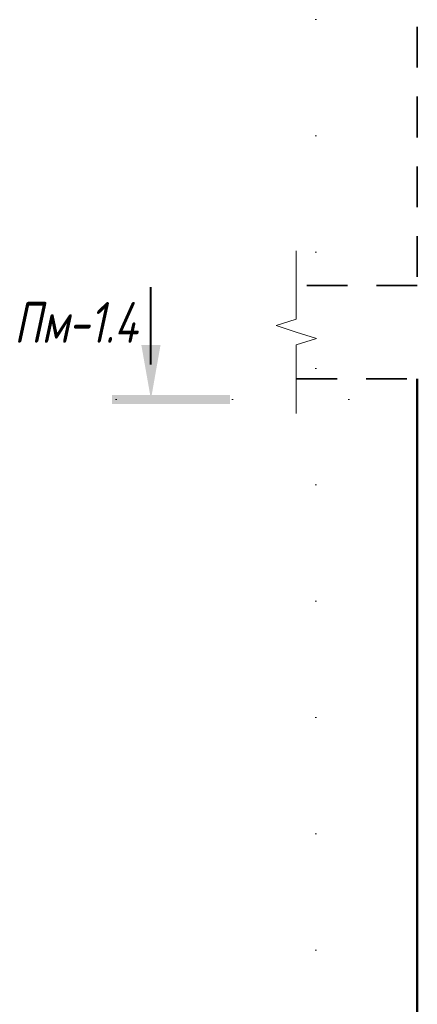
# Model space of a CAD drawing. Header units: millimetres. Extents: x -13679 to -1187, y -118926 to 13264.
# Tile 19 of 33: x -9296 to -8442, y 2555 to 4672. Entities that reach past the tile are written whole.
import ezdxf

# ---------------------------------------------------------------- set-up
doc = ezdxf.new("R2010")
doc.units = ezdxf.units.MM
for name, pattern in [('01 Штриховая _4 мм_', [150, 87.5, -62.5]), ('ADSK_Линия разреза', [500, 0, -250, 0, -250]), ('ADSK_Пунктирная_п5', [125, 0, -125])]:
    doc.linetypes.add(name, pattern=pattern)
for name, color, linetype, lineweight in [('A-____-NOTE-TEXT', 131, 'Continuous', 20), ('A-DETL-GENF-OTLN', 92, 'Continuous', 20), ('A-FLOR-____-MCUT', 192, 'Continuous', 50), ('G-____-____-SYMB', 111, 'ADSK_Пунктирная_п5', 20), ('S-COLS-____-MCUT', 52, 'Continuous', 50)]:
    doc.layers.add(name, color=color, linetype=linetype, lineweight=lineweight)
doc.styles.add('GOST Common_I_1', font='GOST_Common Italic.ttf', dxfattribs={"width": 0.8, "height": 87.5})

# ---------------------------------------------------------------- blocks, each defined once
blk = doc.blocks.new('ADSK_Обрыв_Линия - ADSK_Обрыв_линия-1072157-КЖ1_ПЭ_ВЭ1_Армирование_Пилоны_Пм-1_4_2-2')
at = {"layer": 'A-DETL-GENF-OTLN'}
for p, q in [((12950, 6456.3), (13022.5, 6456.3)), ((13078.2, 6456.3), (13150, 6456.3))]:
    blk.add_line(p, q, dxfattribs=at)
blk = doc.blocks.new('Разрез - Номер вида сзади_3_5 мм-6451-КЖ1_ПЭ_ВЭ1_Армирование_Пилоны_Пм-1_4_2-2')
at = {"layer": 'G-____-____-SYMB', "linetype": 'Continuous', "lineweight": 9}
for points in [[(12357.1, 3972.2), (12377.7, 3855.4), (12398.3, 3972.2)], [(12547.6, 3845.3), (12547.6, 3865.2), (12294.3, 3865.2), (12294.3, 3845.3)]]:
    blk.add_hatch(color=256, dxfattribs=at).paths.add_polyline_path(points)
at = {"layer": 'G-____-____-SYMB', "linetype": 'Continuous', "lineweight": 40}
blk.add_line((12377.7, 3930.4), (12377.7, 4097), dxfattribs=at)

msp = doc.modelspace()

# ---------------------------------------------------------------- linework, layer by layer
at = {"layer": 'A-____-NOTE-TEXT'}
for p, q in [((-8701.6793, 4100), (-8701.6793, 4175)), ((-8701.6793, 4028.1543), (-8745.0043, 4014.0772)), ((-8745.0043, 4014.0772), (-8701.6793, 4000)), ((-8701.6793, 4000), (-8658.378, 3986.25)), ((-8701.6793, 3972.5), (-8658.378, 3986.25)), ((-8701.6793, 3900), (-8701.6793, 3825))]:
    msp.add_line(p, q, dxfattribs=at)
at = {"layer": 'A-FLOR-____-MCUT', "linetype": '01 Штриховая _4 мм_', "lineweight": 35}
for p, q in [((-8441.6793, 4100), (-8701.6793, 4100)), ((-8701.6793, 3900), (-8441.6793, 3900))]:
    msp.add_line(p, q, dxfattribs=at)
at = {"layer": 'G-____-____-SYMB', "linetype": 'ADSK_Линия разреза'}
for p, q in [((-8659.7669, 6673.1402), (-8659.7669, -1657.1016)), ((-9089.0193, 3855.3738), (-7182.3477, 3855.3738))]:
    msp.add_line(p, q, dxfattribs=at)
at = {"layer": 'S-COLS-____-MCUT', "linetype": '01 Штриховая _4 мм_', "lineweight": 35}
msp.add_line((-8441.6793, 6456.3464), (-8441.6793, 4100), dxfattribs=at)
at = {"layer": 'S-COLS-____-MCUT'}
msp.add_line((-8441.6793, 3900), (-8441.6793, -160), dxfattribs=at)

# ---------------------------------------------------------------- block references
at = {"layer": 'A-DETL-GENF-OTLN', "rotation": 90}
msp.add_blockref('ADSK_Обрыв_Линия - ADSK_Обрыв_линия-1072157-КЖ1_ПЭ_ВЭ1_Армирование_Пилоны_Пм-1_4_2-2', (-2245.3329, -9050), dxfattribs=at)
at = {"layer": 'G-____-____-SYMB', "linetype": 'Continuous', "lineweight": 40}
msp.add_blockref('Разрез - Номер вида сзади_3_5 мм-6451-КЖ1_ПЭ_ВЭ1_Армирование_Пилоны_Пм-1_4_2-2', (-21391.6793, 0), dxfattribs=at)

# ---------------------------------------------------------------- texts
at = {"layer": 'G-____-____-SYMB', "linetype": 'Continuous', "lineweight": 9, "char_height": 87.5, "attachment_point": 1, "style": 'GOST Common_I_1'}
for s, insert, width in [('Пм', (-9308.0284, 4064.7505), 141.097), ('-1.4', (-9191.6117, 4064.7505), 205.232)]:
    msp.add_mtext(s, dxfattribs=dict(at, insert=insert, width=width))

doc.saveas('drawing.dxf')
